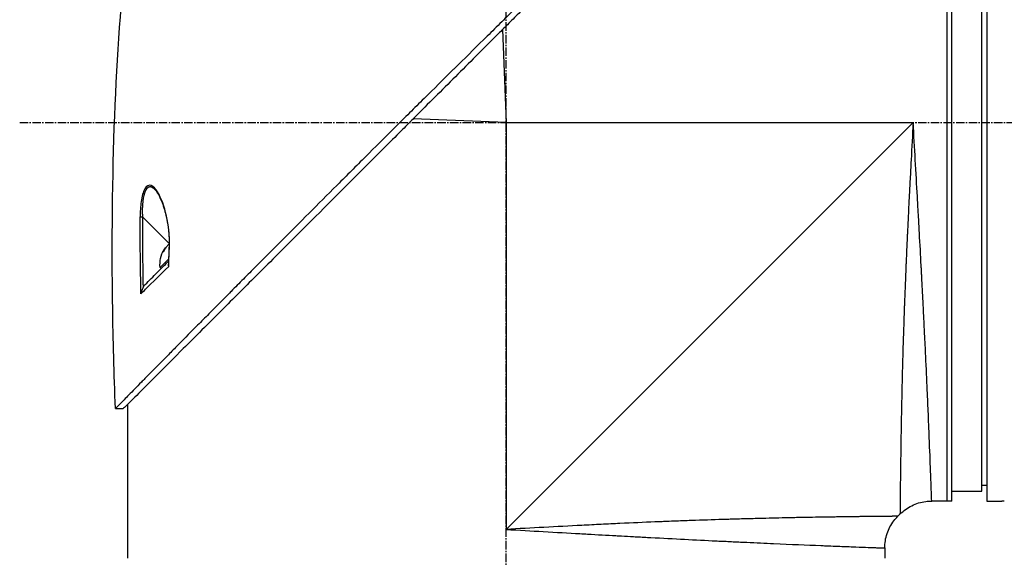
# Model space of a CAD drawing. Header units: millimetres. Extents: x 0 to 4378, y 0 to 2376.
# Tile 18 of 224: x 110 to 308, y 769 to 877. Entities that reach past the tile are written whole.
import ezdxf

# ---------------------------------------------------------------- set-up
doc = ezdxf.new("R2010")
doc.units = ezdxf.units.MM
doc.header["$LTSCALE"] = 0.2
doc.linetypes.add('CENTER2', pattern=[1.125, 0.75, -0.125, 0.125, -0.125])
doc.layers.add('02_Center Line', color=1, linetype='CENTER2')

# ---------------------------------------------------------------- blocks, each defined once
blk = doc.blocks.new('Blk$A04R2-4W24T')
for p, q in [((-96.5, 273), (-96.5, 121)), ((-89.5, 121), (-89.5, 273)), ((-88.5, 121), (-88.5, 273)), ((-95.5, 123), (-95.5, 271)), ((0.74, 215.65), (0, 197)), ((5.5, 212.65), (5.5, 212.65)), ((7.47, 210.71), (7.48, 210.7)), ((0, 197), (18.64, 197.74)), ((0, 197), (-81.7, 197)), ((-81.7, 197), (0, 115.3)), ((0, 197), (0, 115.3)), ((70.44, 183.45), (70.44, 183.45)), ((38.28, 180.07), (38.28, 180.07)), ((73.01, 178.06), (67.65, 172.7)), ((67.58, 172.62), (67.58, 172.62)), ((67.58, 172.58), (67.58, 172.58)), ((68.34, 171.81), (68.38, 171.85)), ((68.61, 171.27), (68.73, 171.39)), ((67.76, 169.57), (69.46, 167.86)), ((69.46, 167.86), (69.26, 167.66)), ((65.98, 152.21), (65.98, 152.2)), ((65.98, 152.2), (65.98, 152.2)), ((68.19, 149.96), (68.19, 149.96)), ((68.21, 149.94), (68.21, 149.94)), ((76, 140.38), (76, 109.5)), ((78.44, 139.55), (76.84, 139.55)), ((-96.5, 124.13), (-95.5, 124.11)), ((-89.5, 123), (-95.5, 123)), ((-96.5, 121), (-99.5, 121)), ((-89.5, 121), (-85.43, 121)), ((-79.06, 118.36), (-78.64, 117.94)), ((-76, 111.57), (-76, 109.5))]:
    blk.add_line(p, q)
blk.add_arc((63.39, 168.44), 6.1, 354.6019, 29.6514)
for centre, major_axis, ratio, start_param, end_param in [((72.99, 178.04), (0.5, 0.001), 0.036993, 0.389718, 1.533742), ((-276, -461.66), (295.9, 797.97), 0.23298, 5.692342, 5.723691), ((-508.19, -1020.35), (-531.39, -1363.29), 0.183375, 2.684579, 2.706041), ((67.16, 172.21), (0.5, 0.019), 0.035577, 5.730867, 6.283186), ((-546.92, 149.07), (-456.39, 412.71), 0.998727, 3.908319, 3.915049), ((63.22, 168.61), (4.29, 4.29), 0.920715, 5.920984, 6.02203), ((64.79, 167.04), (4.04, 4.04), 0.390236, 6.173187, 6.393184), ((63.56, 168.26), (4.29, 4.29), 0.920715, 5.920984, 6.02203), ((-508.18, -1020.33), (-531.38, -1363.27), 0.183376, 2.655575, 2.684576)]:
    blk.add_ellipse(centre, major_axis=major_axis, ratio=ratio, start_param=start_param, end_param=end_param)
for points, knots in [([(-57.45, 275.44), (-57.45, 275.44), (-57.41, 275.4), (-57.34, 275.33), (-57.3, 275.29), (-57.26, 275.24), (-57.2, 275.19), (-57.15, 275.13), (-57.08, 275.06), (-57.01, 274.99), (-56.86, 274.84), (-56.68, 274.65), (-56.46, 274.43), (-56.35, 274.32), (-56.23, 274.2), (-56.1, 274.07), (-55.98, 273.95), (-55.84, 273.81), (-55.7, 273.67), (-55.7, 273.66), (-55.69, 273.66), (-55.69, 273.65), (-55.4, 273.36), (-55.08, 273.03), (-54.72, 272.67), (-54.54, 272.49), (-54.36, 272.3), (-54.16, 272.11), (-53.97, 271.91), (-53.77, 271.71), (-53.56, 271.49), (-53.14, 271.07), (-52.69, 270.62), (-52.22, 270.14), (-51.76, 269.67), (-51.27, 269.18), (-50.76, 268.66), (-50.74, 268.64), (-50.73, 268.63), (-50.71, 268.61), (-49.67, 267.56), (-48.53, 266.4), (-47.3, 265.17), (-46.69, 264.55), (-46.06, 263.91), (-45.41, 263.25), (-44.76, 262.6), (-44.08, 261.92), (-43.4, 261.23), (-42.7, 260.53), (-41.99, 259.82), (-41.27, 259.09), (-40.54, 258.36), (-39.8, 257.61), (-39.04, 256.85), (-38.29, 256.09), (-37.52, 255.31), (-36.73, 254.53), (-35.95, 253.74), (-35.15, 252.94), (-34.35, 252.13), (-34.29, 252.08), (-34.23, 252.02), (-34.18, 251.96), (-33.42, 251.21), (-32.65, 250.44), (-31.87, 249.67), (-31.04, 248.84), (-30.2, 248.01), (-29.34, 247.16), (-28.07, 245.89), (-26.76, 244.6), (-25.44, 243.28), (-25, 242.85), (-24.56, 242.41), (-24.12, 241.97), (-23.89, 241.75), (-23.67, 241.52), (-23.44, 241.3), (-22.77, 240.63), (-22.1, 239.96), (-21.42, 239.29), (-20.06, 237.95), (-18.69, 236.59), (-17.3, 235.21), (-15.92, 233.84), (-14.52, 232.45), (-13.1, 231.05), (-13.01, 230.96), (-12.93, 230.88), (-12.84, 230.79), (-9.15, 227.13), (-5.38, 223.4), (-1.57, 219.63), (-1.47, 219.53), (-1.38, 219.44), (-1.28, 219.35), (-0.32, 218.4), (0.64, 217.44), (1.61, 216.49), (2.58, 215.53), (3.55, 214.57), (4.53, 213.61), (6.48, 211.69), (8.42, 209.77), (10.36, 207.85), (10.45, 207.77), (10.53, 207.69), (10.61, 207.61), (12.57, 205.67), (14.52, 203.74), (16.47, 201.81), (17.45, 200.85), (18.42, 199.88), (19.39, 198.92), (20.36, 197.95), (21.33, 196.99), (22.3, 196.03), (22.36, 195.97), (22.42, 195.91), (22.48, 195.85), (24.4, 193.93), (26.32, 192.02), (28.22, 190.13), (29.16, 189.18), (30.11, 188.24), (31.05, 187.3), (31.99, 186.36), (32.93, 185.42), (33.86, 184.49), (33.9, 184.45), (33.95, 184.4), (34, 184.35), (35.88, 182.48), (37.74, 180.61), (39.57, 178.78), (41.4, 176.94), (43.21, 175.14), (44.98, 173.36), (45.87, 172.47), (46.75, 171.59), (47.62, 170.71), (48.49, 169.84), (49.35, 168.97), (50.21, 168.11), (51.06, 167.25), (51.9, 166.41), (52.73, 165.57), (53.57, 164.73), (54.39, 163.91), (55.2, 163.09), (55.21, 163.07), (55.23, 163.06), (55.25, 163.04), (56.06, 162.22), (56.86, 161.42), (57.64, 160.62), (58.43, 159.83), (59.2, 159.05), (59.96, 158.28), (60.72, 157.52), (61.47, 156.77), (62.19, 156.03), (63.65, 154.56), (65.04, 153.16), (66.35, 151.82), (66.68, 151.49), (67.01, 151.16), (67.33, 150.83), (67.65, 150.51), (67.96, 150.19), (68.27, 149.88), (69.51, 148.63), (70.66, 147.46), (71.71, 146.39), (71.72, 146.39), (71.72, 146.38), (71.72, 146.38), (72.25, 145.85), (72.75, 145.34), (73.22, 144.86), (73.7, 144.38), (74.14, 143.92), (74.56, 143.5), (74.98, 143.08), (75.36, 142.68), (75.72, 142.32), (76.07, 141.96), (76.39, 141.63), (76.68, 141.34), (76.97, 141.05), (77.22, 140.79), (77.44, 140.56), (77.55, 140.45), (77.65, 140.35), (77.75, 140.26), (77.84, 140.16), (77.92, 140.08), (78, 140), (78.14, 139.85), (78.25, 139.74), (78.33, 139.66), (78.4, 139.59), (78.44, 139.55), (78.44, 139.55)], [0, 0, 0, 0, 0.0041991, 0.0041991, 0.0041991, 0.0062987, 0.0062987, 0.0062987, 0.0083983, 0.0083983, 0.0083983, 0.0125974, 0.0125974, 0.0125974, 0.014697, 0.014697, 0.014697, 0.0167965, 0.0167965, 0.0167965, 0.0168599, 0.0168599, 0.0168599, 0.0210764, 0.0210764, 0.0210764, 0.0231847, 0.0231847, 0.0231847, 0.025293, 0.025293, 0.025293, 0.0295096, 0.0295096, 0.0295096, 0.0335924, 0.0335924, 0.0335924, 0.0337261, 0.0337261, 0.0337261, 0.0420526, 0.0420526, 0.0420526, 0.0462159, 0.0462159, 0.0462159, 0.0503791, 0.0503791, 0.0503791, 0.0545745, 0.0545745, 0.0545745, 0.0587698, 0.0587698, 0.0587698, 0.0629602, 0.0629602, 0.0629602, 0.0671505, 0.0671505, 0.0671505, 0.0674414, 0.0674414, 0.0674414, 0.0713694, 0.0713694, 0.0713694, 0.0755743, 0.0755743, 0.0755743, 0.0818817, 0.0818817, 0.0818817, 0.0839768, 0.0839768, 0.0839768, 0.0850355, 0.0850355, 0.0850355, 0.0881892, 0.0881892, 0.0881892, 0.0944966, 0.0944966, 0.0944966, 0.1008041, 0.1008041, 0.1008041, 0.1011921, 0.1011921, 0.1011921, 0.1176445, 0.1176445, 0.1176445, 0.1180502, 0.1180502, 0.1180502, 0.1221943, 0.1221943, 0.1221943, 0.1263384, 0.1263384, 0.1263384, 0.1346266, 0.1346266, 0.1346266, 0.1349824, 0.1349824, 0.1349824, 0.143338, 0.143338, 0.143338, 0.1475158, 0.1475158, 0.1475158, 0.1516936, 0.1516936, 0.1516936, 0.1519551, 0.1519551, 0.1519551, 0.160293, 0.160293, 0.160293, 0.164462, 0.164462, 0.164462, 0.168631, 0.168631, 0.168631, 0.1688379, 0.1688379, 0.1688379, 0.1772635, 0.1772635, 0.1772635, 0.1856891, 0.1856891, 0.1856891, 0.1899019, 0.1899019, 0.1899019, 0.1941147, 0.1941147, 0.1941147, 0.1983275, 0.1983275, 0.1983275, 0.2025403, 0.2025403, 0.2025403, 0.2026348, 0.2026348, 0.2026348, 0.206856, 0.206856, 0.206856, 0.2110771, 0.2110771, 0.2110771, 0.2152983, 0.2152983, 0.2152983, 0.2237405, 0.2237405, 0.2237405, 0.2258511, 0.2258511, 0.2258511, 0.2279617, 0.2279617, 0.2279617, 0.2364039, 0.2364039, 0.2364039, 0.2364237, 0.2364237, 0.2364237, 0.240644, 0.240644, 0.240644, 0.2448644, 0.2448644, 0.2448644, 0.2490847, 0.2490847, 0.2490847, 0.253305, 0.253305, 0.253305, 0.2575358, 0.2575358, 0.2575358, 0.2596491, 0.2596491, 0.2596491, 0.2617623, 0.2617623, 0.2617623, 0.2659889, 0.2659889, 0.2659889, 0.2702154, 0.2702154, 0.2702154, 0.2702154]), ([(-57.45, 273.84), (-57.45, 273.84), (-57.15, 273.54), (-56.01, 272.39), (-55.18, 271.55), (-51.97, 268.36), (-48.95, 265.35), (-43.01, 259.4), (-40.39, 256.78), (-36.53, 252.92), (-35.43, 251.82), (-33.82, 250.21), (-33.32, 249.71), (-30.42, 246.81), (-27.93, 244.31), (-21.31, 237.69), (-17.07, 233.45), (-10.42, 226.81), (-8.07, 224.45), (-4.64, 221.03), (-3.58, 219.97), (-1.76, 218.14), (-1.01, 217.38), (0.06, 216.32), (0.37, 216.01), (0.95, 215.43), (1.24, 215.15), (1.52, 214.87)], [-12.224149, -12.224149, -12.224149, -12.224149, -11.037359, -11.037359, -9.877095, -9.877095, -7.592298, -7.592298, -6.07984, -6.07984, -5.495393, -5.495393, -5.239423, -5.239423, -4.019638, -4.019638, -2.082992, -2.082992, -1.043435, -1.043435, -0.581051, -0.581051, -0.251822, -0.251822, -0.120605, -0.120605, -0.000021, -0.000021, -0.000021, -0.000021]), ([(1.52, 214.87), (4.23, 212.18), (6.94, 209.42), (12.41, 203.95), (15.17, 201.25), (17.86, 198.55)], [-2.319062, -2.319062, -2.319062, -2.319062, -1.1611, -1.1611, -0.001522, -0.001522, -0.001522, -0.001522]), ([(17.86, 198.55), (18.13, 198.25), (18.41, 197.97), (19, 197.38), (19.3, 197.08), (20.39, 195.98), (21.18, 195.2), (23.06, 193.32), (24.16, 192.23), (27.68, 188.71), (30.1, 186.29), (36.92, 179.47), (41.26, 175.12), (47.99, 168.39), (50.5, 165.89), (53.18, 163.21), (53.44, 162.95), (54.82, 161.57), (55.92, 160.47), (59.79, 156.6), (62.42, 153.97), (66.6, 149.8), (68.26, 148.14), (71.13, 145.25), (72.36, 144.02), (74.47, 141.9), (75.32, 141.05), (76.21, 140.17), (76.44, 139.94), (76.76, 139.63), (76.84, 139.55), (76.84, 139.55)], [-12.052589, -12.052589, -12.052589, -12.052589, -11.934103, -11.934103, -11.804161, -11.804161, -11.469421, -11.469421, -10.998435, -10.998435, -9.945484, -9.945484, -7.985272, -7.985272, -6.766883, -6.766883, -6.634722, -6.634722, -6.057598, -6.057598, -4.559072, -4.559072, -3.422422, -3.422422, -2.341546, -2.341546, -1.193783, -1.193783, -0.601834, -0.601834, 0, 0, 0, 0]), ([(-85.43, 121), (-85.43, 121), (-85.42, 121.12), (-85.41, 121.37), (-85.41, 121.61), (-85.39, 121.98), (-85.38, 122.46), (-85.36, 122.94), (-85.34, 123.55), (-85.31, 124.26), (-85.3, 124.63), (-85.28, 125.02), (-85.27, 125.44), (-85.25, 125.87), (-85.23, 126.32), (-85.21, 126.79), (-85.21, 126.88), (-85.21, 126.97), (-85.2, 127.06), (-85.13, 128.93), (-85.05, 131.19), (-84.94, 133.79), (-84.94, 133.89), (-84.93, 134), (-84.93, 134.1), (-84.9, 134.7), (-84.88, 135.31), (-84.85, 135.94), (-84.84, 136.31), (-84.82, 136.69), (-84.8, 137.07), (-84.79, 137.46), (-84.77, 137.85), (-84.75, 138.25), (-84.75, 138.31), (-84.75, 138.38), (-84.75, 138.45), (-84.68, 139.98), (-84.61, 141.55), (-84.54, 143.26), (-84.44, 145.39), (-84.34, 147.67), (-84.23, 150.08), (-84.16, 151.54), (-84.09, 153.05), (-84.01, 154.6), (-84.01, 154.64), (-84.01, 154.69), (-84, 154.74), (-83.95, 155.77), (-83.9, 156.83), (-83.85, 157.91), (-83.8, 158.93), (-83.74, 159.96), (-83.69, 161.02), (-83.69, 161.06), (-83.69, 161.11), (-83.68, 161.16), (-83.63, 162.22), (-83.57, 163.3), (-83.52, 164.4), (-83.49, 164.97), (-83.46, 165.54), (-83.43, 166.12), (-83.41, 166.41), (-83.4, 166.7), (-83.38, 167), (-83.37, 167.14), (-83.37, 167.29), (-83.36, 167.44), (-83.35, 167.58), (-83.34, 167.76), (-83.33, 167.87), (-83.33, 168.01), (-83.32, 168.15), (-83.31, 168.29), (-83.21, 170.3), (-83.09, 172.49), (-82.96, 174.86), (-82.89, 176.02), (-82.83, 177.21), (-82.76, 178.46), (-82.72, 179.16), (-82.68, 179.88), (-82.64, 180.6), (-82.61, 181.1), (-82.58, 181.61), (-82.55, 182.12), (-82.42, 184.46), (-82.28, 186.92), (-82.13, 189.52), (-82, 191.91), (-81.85, 194.4), (-81.7, 197)], [0.5000048, 0.5000048, 0.5000048, 0.5000048, 0.5301821, 0.5301821, 0.5301821, 0.560531, 0.560531, 0.560531, 0.5911455, 0.5911455, 0.5911455, 0.6065856, 0.6065856, 0.6065856, 0.6221334, 0.6221334, 0.6221334, 0.625, 0.625, 0.625, 0.6850898, 0.6850898, 0.6850898, 0.6875, 0.6875, 0.6875, 0.7011464, 0.7011464, 0.7011464, 0.7092438, 0.7092438, 0.7092438, 0.7173743, 0.7173743, 0.7173743, 0.71875, 0.71875, 0.71875, 0.7499738, 0.7499738, 0.7499738, 0.7889478, 0.7889478, 0.7889478, 0.8125, 0.8125, 0.8125, 0.8131921, 0.8131921, 0.8131921, 0.8288728, 0.8288728, 0.8288728, 0.84375, 0.84375, 0.84375, 0.8444134, 0.8444134, 0.8444134, 0.859375, 0.859375, 0.859375, 0.8671875, 0.8671875, 0.8671875, 0.8710937, 0.8710937, 0.8710937, 0.8730469, 0.8730469, 0.8730469, 0.8749735, 0.8749735, 0.8749735, 0.8773485, 0.8773485, 0.8773485, 0.9115235, 0.9115235, 0.9115235, 0.9281399, 0.9281399, 0.9281399, 0.9375, 0.9375, 0.9375, 0.9439123, 0.9439123, 0.9439123, 0.973127, 0.973127, 0.973127, 1, 1, 1, 1]), ([(-81.7, 197), (-81.57, 194.5), (-81.43, 191.99), (-81.29, 189.47), (-81.29, 189.45), (-81.29, 189.43), (-81.29, 189.41), (-81.22, 188.14), (-81.15, 186.87), (-81.09, 185.61), (-81.02, 184.4), (-80.97, 183.25), (-80.9, 182.01), (-80.9, 181.95), (-80.89, 181.88), (-80.89, 181.81), (-80.83, 180.63), (-80.77, 179.45), (-80.72, 178.31), (-80.65, 177.06), (-80.6, 175.85), (-80.54, 174.66), (-80.53, 174.5), (-80.53, 174.35), (-80.52, 174.2), (-80.46, 172.98), (-80.41, 171.79), (-80.36, 170.62), (-80.33, 170.03), (-80.31, 169.45), (-80.28, 168.88), (-80.27, 168.6), (-80.26, 168.31), (-80.24, 168.03), (-80.24, 167.86), (-80.23, 167.7), (-80.22, 167.53), (-80.22, 167.43), (-80.21, 167.31), (-80.21, 167.19), (-80.11, 164.86), (-80.03, 162.68), (-79.95, 160.64), (-79.94, 160.38), (-79.93, 160.11), (-79.93, 159.85), (-79.89, 158.97), (-79.86, 158.11), (-79.84, 157.29), (-79.8, 156.26), (-79.77, 155.27), (-79.74, 154.32), (-79.74, 154.21), (-79.73, 154.11), (-79.73, 154.01), (-79.73, 153.99), (-79.73, 153.97), (-79.73, 153.95), (-79.72, 153.83), (-79.72, 153.74), (-79.72, 153.59), (-79.64, 151.2), (-79.58, 149.02), (-79.53, 147.03), (-79.5, 146.04), (-79.48, 145.1), (-79.46, 144.2), (-79.44, 143.44), (-79.43, 142.72), (-79.41, 142.02), (-79.41, 142), (-79.41, 141.97), (-79.41, 141.95), (-79.41, 141.85), (-79.4, 141.78), (-79.4, 141.65), (-79.36, 139.84), (-79.33, 138.21), (-79.3, 136.74), (-79.3, 136.52), (-79.3, 136.31), (-79.29, 136.1), (-79.29, 135.89), (-79.28, 135.69), (-79.28, 135.5), (-79.27, 135.08), (-79.27, 134.68), (-79.26, 134.3), (-79.25, 133.48), (-79.23, 132.73), (-79.22, 132.02), (-79.22, 132.01), (-79.22, 132), (-79.22, 131.99), (-79.22, 131.91), (-79.22, 131.85), (-79.22, 131.75), (-79.2, 130.19), (-79.18, 128.81), (-79.16, 127.6), (-79.15, 126.69), (-79.14, 125.87), (-79.13, 125.14), (-79.13, 124.94), (-79.13, 124.76), (-79.12, 124.57), (-79.12, 124.52), (-79.12, 124.47), (-79.12, 124.43), (-79.12, 123.97), (-79.11, 123.54), (-79.11, 123.12), (-79.11, 123.09), (-79.11, 123.06), (-79.11, 123.03), (-79.1, 122.7), (-79.1, 122.38), (-79.1, 122.08), (-79.1, 122.01), (-79.1, 121.93), (-79.1, 121.86), (-79.1, 121.84), (-79.09, 121.81), (-79.09, 121.78), (-79.09, 121.62), (-79.09, 121.44), (-79.09, 121.27), (-79.09, 121.13), (-79.09, 120.99), (-79.09, 120.85), (-79.09, 120.81), (-79.09, 120.77), (-79.08, 120.74), (-79.08, 120.58), (-79.08, 120.43), (-79.08, 120.29), (-79.08, 120.22), (-79.08, 120.15), (-79.08, 120.09), (-79.08, 120.05), (-79.08, 120.02), (-79.08, 119.99), (-79.08, 119.97), (-79.08, 119.95), (-79.08, 119.93), (-79.08, 119.92), (-79.08, 119.9), (-79.08, 119.89), (-79.07, 119.58), (-79.07, 119.35), (-79.07, 119.17), (-79.07, 119.07), (-79.07, 119), (-79.07, 118.93), (-79.07, 118.89), (-79.07, 118.86), (-79.07, 118.83), (-79.07, 118.82), (-79.07, 118.8), (-79.07, 118.79), (-79.07, 118.78), (-79.07, 118.77), (-79.07, 118.76), (-79.07, 118.76), (-79.07, 118.75), (-79.07, 118.75), (-79.06, 118.48), (-79.06, 118.36), (-79.06, 118.36)], [0, 0, 0, 0, 0.061969, 0.061969, 0.061969, 0.0625, 0.0625, 0.0625, 0.09375, 0.09375, 0.09375, 0.1234255, 0.1234255, 0.1234255, 0.125, 0.125, 0.125, 0.1531538, 0.1531538, 0.1531538, 0.1836029, 0.1836029, 0.1836029, 0.1875, 0.1875, 0.1875, 0.21875, 0.21875, 0.21875, 0.234375, 0.234375, 0.234375, 0.2421875, 0.2421875, 0.2421875, 0.2469884, 0.2469884, 0.2469884, 0.25, 0.25, 0.25, 0.3052191, 0.3052191, 0.3052191, 0.3125, 0.3125, 0.3125, 0.3368038, 0.3368038, 0.3368038, 0.3671875, 0.3671875, 0.3671875, 0.3705126, 0.3705126, 0.3705126, 0.3710937, 0.3710937, 0.3710937, 0.375, 0.375, 0.375, 0.4375, 0.4375, 0.4375, 0.46875, 0.46875, 0.46875, 0.4952139, 0.4952139, 0.4952139, 0.4960937, 0.4960937, 0.4960937, 0.5, 0.5, 0.5, 0.5544796, 0.5544796, 0.5544796, 0.5625, 0.5625, 0.5625, 0.5702519, 0.5702519, 0.5702519, 0.5865122, 0.5865122, 0.5865122, 0.6206238, 0.6206238, 0.6206238, 0.6210937, 0.6210937, 0.6210937, 0.625, 0.625, 0.625, 0.6875, 0.6875, 0.6875, 0.734375, 0.734375, 0.734375, 0.7469686, 0.7469686, 0.7469686, 0.75, 0.75, 0.75, 0.7791382, 0.7791382, 0.7791382, 0.78125, 0.78125, 0.78125, 0.8046875, 0.8046875, 0.8046875, 0.8101255, 0.8101255, 0.8101255, 0.8125, 0.8125, 0.8125, 0.828125, 0.828125, 0.828125, 0.8405244, 0.8405244, 0.8405244, 0.84375, 0.84375, 0.84375, 0.859375, 0.859375, 0.859375, 0.8671875, 0.8671875, 0.8671875, 0.8710938, 0.8710938, 0.8710938, 0.8735646, 0.8735646, 0.8735646, 0.875, 0.875, 0.875, 0.90625, 0.90625, 0.90625, 0.921875, 0.921875, 0.921875, 0.9296875, 0.9296875, 0.9296875, 0.9335938, 0.9335938, 0.9335938, 0.9367093, 0.9367093, 0.9367093, 0.9375, 0.9375, 0.9375, 1, 1, 1, 1]), ([(67.59, 172.21), (67.51, 174.29), (67.76, 176.35), (68.18, 178.21), (68.6, 180.07), (69.19, 181.8), (69.96, 183.05), (70.35, 183.67), (70.78, 184.16), (71.23, 184.33), (71.68, 184.5), (72.15, 184.29), (72.52, 183.66), (72.88, 183.04), (73.11, 182.11), (73.25, 181.12), (73.4, 180.12), (73.45, 179.09), (73.46, 178.05)], [-1, -1, -1, -1, -0.75, -0.75, -0.75, -0.5, -0.5, -0.5, -0.375, -0.375, -0.375, -0.25, -0.25, -0.25, -0.125, -0.125, -0.125, 0, 0, 0, 0]), ([(70.44, 183.45), (70.51, 183.52), (70.61, 183.63), (70.76, 183.76), (70.86, 183.84), (70.97, 183.91), (71.06, 183.95), (71.12, 183.98), (71.16, 184), (71.22, 184.02), (71.3, 184.04), (71.37, 184.06), (71.43, 184.06), (71.46, 184.06), (71.49, 184.06), (71.51, 184.06), (71.54, 184.06), (71.6, 184.05), (71.71, 184.02), (71.81, 183.98), (71.89, 183.93), (71.95, 183.89), (72.03, 183.83), (72.1, 183.75), (72.17, 183.67), (72.22, 183.61), (72.25, 183.55), (72.29, 183.5), (72.31, 183.46), (72.33, 183.42), (72.35, 183.38), (72.38, 183.33), (72.42, 183.24), (72.48, 183.12), (72.54, 182.96), (72.59, 182.81), (72.66, 182.6), (72.74, 182.3), (72.82, 181.91), (72.88, 181.53), (72.91, 181.27), (72.94, 181.05), (72.96, 180.83), (72.99, 180.53), (73.01, 180.16), (73.03, 179.77), (73.03, 179.37), (73.04, 178.8), (73.02, 178.36), (73.01, 178.06)], [1.329615, 1.329615, 1.329615, 1.329615, 1.378961, 1.40356, 1.428073, 1.452518, 1.476923, 1.483207, 1.495736, 1.501978, 1.526778, 1.545207, 1.551317, 1.563485, 1.567497, 1.570553, 1.578207, 1.587912, 1.613451, 1.647115, 1.658519, 1.671664, 1.690388, 1.714701, 1.728974, 1.744675, 1.75307, 1.761833, 1.77097, 1.775681, 1.780486, 1.790347, 1.800537, 1.821922, 1.844682, 1.86886, 1.881499, 1.921664, 1.980666, 2.012563, 2.046031, 2.063338, 2.081006, 2.117316, 2.154984, 2.194087, 2.234709, 2.276933, 2.36647, 2.36647, 2.36647, 2.36647]), ([(70.44, 183.45), (70.22, 183.21), (70.01, 182.88), (69.54, 182.05), (69.29, 181.51), (68.73, 180.04), (68.45, 179.05), (67.93, 176.67), (67.71, 175.19), (67.64, 173.2), (67.64, 172.71), (67.66, 172.23)], [0, 0, 0, 0, 0.177079, 0.177079, 0.406682, 0.406682, 0.747747, 0.747747, 1.198722, 1.198722, 1.345047, 1.345047, 1.345047, 1.345047]), ([(67.65, 172.55), (67.67, 172.54), (67.69, 172.53), (67.78, 172.46), (67.87, 172.39), (68.02, 172.24), (68.11, 172.14), (68.26, 171.94), (68.33, 171.83), (68.38, 171.73)], [-0.2670741, -0.2670741, -0.2670741, -0.2670741, -0.2579182, -0.2579182, -0.2219927, -0.2219927, -0.1860671, -0.1860671, -0.1501416, -0.1501416, -0.1501416, -0.1501416]), ([(68.73, 171.39), (68.67, 171.48), (68.62, 171.58), (68.52, 171.73), (68.47, 171.79), (68.41, 171.85), (68.39, 171.86), (68.38, 171.85)], [-0.4380406, -0.4380406, -0.4380406, -0.4380406, -0.4021151, -0.4021151, -0.3661895, -0.3661895, -0.3312861, -0.3312861, -0.3312861, -0.3312861]), ([(67.73, 168.08), (67.76, 168.19), (67.79, 168.33), (67.79, 168.49), (67.79, 168.51), (67.79, 168.53), (67.79, 168.56)], [0, 0, 0, 0, 0.25, 0.25, 0.25, 0.2995894, 0.2995894, 0.2995894, 0.2995894]), ([(73.3, 162.63), (73.01, 162.91), (72.7, 163.21), (72.39, 163.52), (70.98, 164.9), (69.41, 166.43), (67.73, 168.08)], [0, 0, 0, 0, 0.1807269, 0.1807269, 0.1807269, 1, 1, 1, 1]), ([(72.44, 164.48), (71.68, 165.23), (70.86, 166.05), (69.99, 166.92), (69.84, 167.07), (69.41, 167.51), (68.65, 168.27), (68.31, 168.61), (68.01, 168.9), (67.77, 169.14)], [0, 0, 0, 0, 0.5, 0.5, 0.5, 0.75, 0.75, 0.75, 0.8788716, 0.8788716, 0.8788716, 0.8788716]), ([(72.88, 163.89), (72.83, 163.98), (72.78, 164.06), (72.64, 164.26), (72.54, 164.37), (72.44, 164.48)], [-0.07345151, -0.07345151, -0.07345151, -0.07345151, -0.04389749, -0.04389749, -0.000001, -0.000001, -0.000001, -0.000001]), ([(72.88, 163.89), (72.97, 163.74), (73.07, 163.53), (73.15, 163.27), (73.18, 163.19), (73.21, 163.08), (73.24, 162.95), (73.28, 162.76), (73.3, 162.65), (73.3, 162.63)], [-0.9999987, -0.9999987, -0.9999987, -0.9999987, -0.5, -0.5, -0.5, -0.25, -0.25, -0.25, -0.000001, -0.000001, -0.000001, -0.000001]), ([(-100, 121), (-100, 121), (-99.99, 121), (-99.97, 121), (-99.95, 121), (-99.93, 121), (-99.89, 121), (-99.86, 121), (-99.81, 121), (-99.76, 121), (-99.72, 121), (-99.66, 121), (-99.61, 121), (-99.57, 121), (-99.54, 121), (-99.5, 121)], [0.5001155, 0.5001155, 0.5001155, 0.5001155, 0.6074687, 0.6074687, 0.6074687, 0.7149373, 0.7149373, 0.7149373, 0.8224074, 0.8224074, 0.8224074, 0.9298784, 0.9298784, 0.9298784, 1, 1, 1, 1]), ([(-79.06, 118.36), (-79.75, 119.05), (-80.56, 119.63), (-82.31, 120.5), (-83.26, 120.79), (-84.63, 120.97), (-85.03, 121), (-85.43, 121)], [0, 0, 0, 0, 0.2916732, 0.2916732, 0.5842531, 0.5842531, 0.7041738, 0.7041738, 0.7041738, 0.7041738]), ([(-78.64, 117.94), (-78.64, 117.94), (-78.61, 117.93), (-78.51, 117.93), (-78.47, 117.93), (-78.4, 117.93), (-78.37, 117.93), (-78.32, 117.93), (-78.28, 117.93), (-78.19, 117.93), (-78.12, 117.93), (-78.01, 117.93), (-77.96, 117.93), (-77.89, 117.93), (-77.87, 117.93), (-77.82, 117.93), (-77.79, 117.93), (-77.69, 117.93), (-77.6, 117.93), (-77.44, 117.93), (-77.38, 117.92), (-77.28, 117.92), (-77.24, 117.92), (-77.17, 117.92), (-77.13, 117.92), (-76.97, 117.92), (-76.83, 117.92), (-76.54, 117.92), (-76.38, 117.92), (-76.08, 117.91), (-75.92, 117.91), (-75.58, 117.91), (-75.38, 117.91), (-74.41, 117.9), (-73.52, 117.89), (-72.08, 117.87), (-71.57, 117.87), (-70.74, 117.86), (-70.45, 117.85), (-69.86, 117.85), (-69.53, 117.84), (-68.66, 117.83), (-68.03, 117.82), (-67.03, 117.81), (-66.68, 117.8), (-66.14, 117.79), (-65.87, 117.79), (-65.59, 117.79), (-65.4, 117.78), (-65.29, 117.78), (-63.95, 117.76), (-62.52, 117.74), (-60.07, 117.69), (-59.21, 117.68), (-57.84, 117.65), (-57.36, 117.64), (-56.64, 117.63), (-56.39, 117.62), (-56.01, 117.61), (-55.89, 117.61), (-55.64, 117.6), (-55.48, 117.6), (-53.76, 117.56), (-51.97, 117.52), (-48.98, 117.44), (-47.93, 117.42), (-46.29, 117.37), (-45.73, 117.35), (-44.87, 117.33), (-44.43, 117.31), (-43.99, 117.3), (-43.69, 117.29), (-43.51, 117.29), (-41.49, 117.22), (-39.42, 117.16), (-36.05, 117.04), (-34.88, 116.99), (-33.06, 116.92), (-32.44, 116.9), (-31.49, 116.86), (-31.17, 116.85), (-30.53, 116.82), (-30.16, 116.81), (-27.64, 116.7), (-25.3, 116.6), (-21.62, 116.43), (-20.38, 116.37), (-18.46, 116.27), (-17.82, 116.24), (-16.52, 116.18), (-15.84, 116.14), (-10.15, 115.85), (-5.05, 115.57), (0, 115.3)], [0, 0, 0, 0, 0.03125, 0.03125, 0.046875, 0.046875, 0.054688, 0.054688, 0.0625, 0.0625, 0.078125, 0.078125, 0.085938, 0.085938, 0.089844, 0.089844, 0.09375, 0.09375, 0.109375, 0.109375, 0.117188, 0.117188, 0.121094, 0.121094, 0.125, 0.125, 0.140625, 0.140625, 0.15625, 0.15625, 0.171875, 0.171875, 0.1875, 0.1875, 0.25, 0.25, 0.28125, 0.28125, 0.296875, 0.296875, 0.3125, 0.3125, 0.34375, 0.34375, 0.359375, 0.359375, 0.367188, 0.371094, 0.371094, 0.375, 0.375, 0.4375, 0.4375, 0.46875, 0.46875, 0.484375, 0.484375, 0.492188, 0.492188, 0.496094, 0.496094, 0.5, 0.5, 0.5625, 0.5625, 0.59375, 0.59375, 0.609375, 0.609375, 0.617188, 0.621094, 0.621094, 0.625, 0.625, 0.6875, 0.6875, 0.71875, 0.71875, 0.734375, 0.734375, 0.742188, 0.742188, 0.75, 0.75, 0.8125, 0.8125, 0.84375, 0.84375, 0.859375, 0.859375, 0.875, 0.875, 1, 1, 1, 1]), ([(-76, 111.57), (-76, 112.54), (-76.16, 113.53), (-76.78, 115.37), (-77.25, 116.26), (-78.09, 117.35), (-78.35, 117.65), (-78.64, 117.94)], [0, 0, 0, 0, 0.2916732, 0.2916732, 0.5842531, 0.5842531, 0.7041738, 0.7041738, 0.7041738, 0.7041738]), ([(0, 115.3), (-2.59, 115.15), (-5.08, 115.01), (-7.46, 114.87), (-10.03, 114.72), (-12.48, 114.58), (-14.79, 114.45), (-15.32, 114.42), (-15.84, 114.39), (-16.36, 114.37), (-18.35, 114.25), (-20.23, 114.15), (-22.01, 114.05), (-22.4, 114.03), (-22.79, 114.01), (-23.17, 113.99), (-23.99, 113.94), (-24.79, 113.9), (-25.57, 113.86), (-25.79, 113.84), (-26.01, 113.83), (-26.23, 113.82), (-26.72, 113.79), (-27.2, 113.77), (-27.67, 113.74), (-27.91, 113.73), (-28.14, 113.72), (-28.37, 113.71), (-28.49, 113.7), (-28.6, 113.69), (-28.72, 113.69), (-28.83, 113.68), (-28.91, 113.68), (-29.06, 113.67), (-33.7, 113.42), (-38.08, 113.2), (-42.15, 113), (-42.22, 113), (-42.29, 113), (-42.35, 112.99), (-43.32, 112.95), (-44.27, 112.9), (-45.21, 112.86), (-45.71, 112.83), (-46.21, 112.81), (-46.7, 112.78), (-47.19, 112.76), (-47.68, 112.74), (-48.17, 112.72), (-48.21, 112.71), (-48.25, 112.71), (-48.29, 112.71), (-50.18, 112.62), (-52.02, 112.54), (-53.7, 112.46), (-57.17, 112.31), (-60.33, 112.18), (-63.14, 112.06), (-63.48, 112.05), (-63.83, 112.04), (-64.16, 112.02), (-64.5, 112.01), (-64.83, 111.99), (-65.15, 111.98), (-65.79, 111.96), (-66.41, 111.93), (-67, 111.91), (-68.06, 111.87), (-69.04, 111.83), (-69.93, 111.8), (-70.02, 111.79), (-70.1, 111.79), (-70.18, 111.79), (-71.13, 111.75), (-71.97, 111.72), (-72.7, 111.69), (-73.06, 111.68), (-73.39, 111.67), (-73.7, 111.66), (-74, 111.64), (-74.28, 111.63), (-74.52, 111.63), (-75.01, 111.61), (-75.38, 111.59), (-75.63, 111.59), (-75.87, 111.58), (-76, 111.57), (-76, 111.57), (-76, 111.57), (-76, 111.57), (-76, 111.57)], [0, 0, 0, 0, 0.0268593, 0.0268593, 0.0268593, 0.0558825, 0.0558825, 0.0558825, 0.0625, 0.0625, 0.0625, 0.088102, 0.088102, 0.088102, 0.09375, 0.09375, 0.09375, 0.1058986, 0.1058986, 0.1058986, 0.109375, 0.109375, 0.109375, 0.1171875, 0.1171875, 0.1171875, 0.1210937, 0.1210937, 0.1210937, 0.1230469, 0.1230469, 0.1230469, 0.125, 0.125, 0.125, 0.1865064, 0.1865064, 0.1865064, 0.1875, 0.1875, 0.1875, 0.2022042, 0.2022042, 0.2022042, 0.2101236, 0.2101236, 0.2101236, 0.2180828, 0.2180828, 0.2180828, 0.21875, 0.21875, 0.21875, 0.25, 0.25, 0.25, 0.3146789, 0.3146789, 0.3146789, 0.3226569, 0.3226569, 0.3226569, 0.3306082, 0.3306082, 0.3306082, 0.3464266, 0.3464266, 0.3464266, 0.375, 0.375, 0.375, 0.3777022, 0.3777022, 0.3777022, 0.4086235, 0.4086235, 0.4086235, 0.4239943, 0.4239943, 0.4239943, 0.439307, 0.439307, 0.439307, 0.4697627, 0.4697627, 0.4697627, 0.4999997, 0.4999997, 0.4999997, 0.5000048, 0.5000048, 0.5000048, 0.5000048])]:
    blk.add_open_spline(points, degree=3, knots=knots)
for points in [[(79.06, 174.54), (78.96, 200.72), (77.49, 224.12), (74.66, 244.51)], [(70.46, 183.47), (70.46, 183.47), (70.46, 183.47), (70.46, 183.47)], [(73.01, 178.06), (73.02, 173.33), (72.97, 168.61), (72.88, 163.89)], [(67.66, 172.23), (67.71, 171), (67.75, 169.78), (67.79, 168.56)]]:
    blk.add_open_spline(points, degree=3)
at = {"layer": '02_Center Line', "ltscale": 11.288275}
for p, q in [((0, -20.78), (0, 308.42)), ((97.64, 197), (-291.4, 197))]:
    blk.add_line(p, q, dxfattribs=at)

msp = doc.modelspace()

# ---------------------------------------------------------------- block references
at = {"xscale": -1}
msp.add_blockref('Blk$A04R2-4W24T', (207.561, 659.684), dxfattribs=at)

doc.saveas('drawing.dxf')
